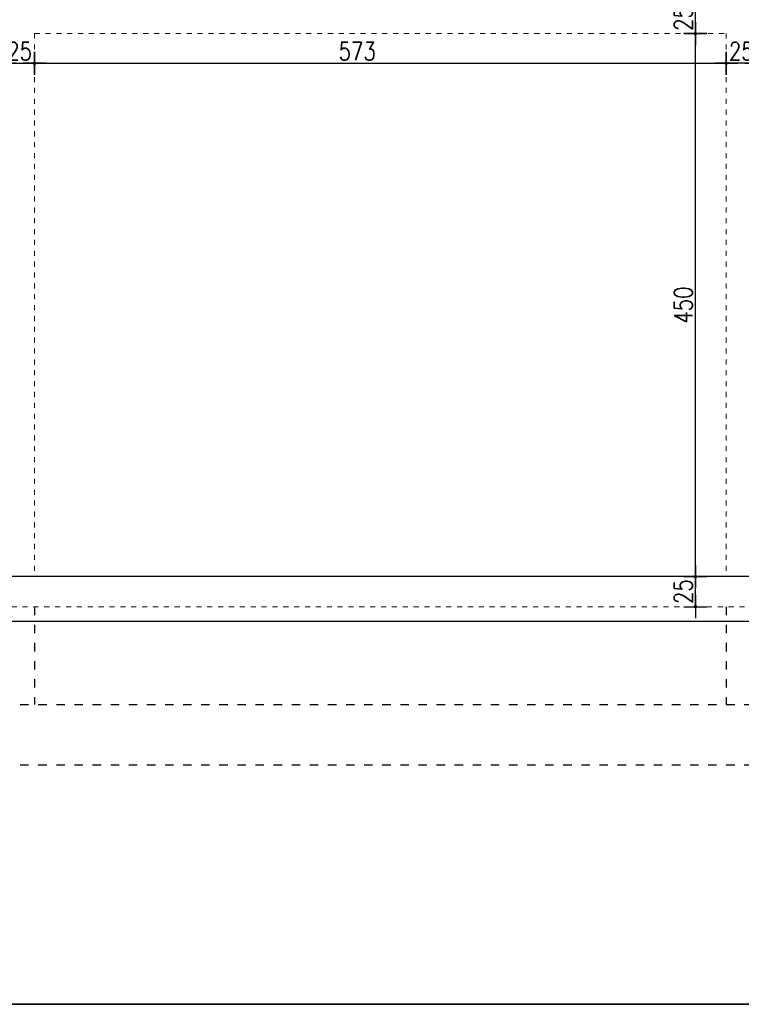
# Model space of a CAD drawing. Header units: millimetres. Extents: x 22865 to 60762, y -18816 to 15611.
# Tile 74 of 256: x 29371 to 29969, y 1486 to 2302. Entities that reach past the tile are written whole.
import ezdxf

# ---------------------------------------------------------------- set-up
doc = ezdxf.new("R2010")
doc.units = ezdxf.units.MM
doc.linetypes.add('DASHED', pattern=[15, 7, -8])
doc.linetypes.add('DOT', pattern=[6.35, 0, -6.35])
for name, color, linetype in [('bramy przemyslowe', 5, 'Continuous'), ('KONCEPCJA-NAWIERZCHNIE', 252, 'Continuous'), ('plyty warstwowe PIR', 200, 'Continuous'), ('RAMLA', 2, 'Continuous'), ('SCIANY+ELEM-NIEWIDOCZNE', 250, 'DASHED'), ('WYMIARY', 6, 'Continuous')]:
    doc.layers.add(name, color=color, linetype=linetype)
doc.layers.add('sciany ppozarowe', color=10, linetype='Continuous', lineweight=18, plot=False)
doc.styles.add('1-100', font='simplex.shx', dxfattribs={"width": 0.8, "height": 15})
doc.dimstyles.new('1-100', dxfattribs={"dimscale": 0.5, "dimtxt": 100, "dimasz": 1, "dimexe": 0.18, "dimexo": 0.0625, "dimgap": 5, "dimtad": 1, "dimdec": 1, "dimzin": 0, "dimdsep": 46, "dimtxsty": '1-100', "dimblk1": 'K', "dimblk2": 'K', "dimsah": 1, "dimcen": 0.09, "dimse1": 1, "dimse2": 1, "dimadec": 0, "dimazin": 0, "dimtfac": 1, "dimtdec": 1, "dimtofl": 0, "dimtmove": 0, "dimatfit": 3, "dimldrblk": 'K', "dimfxl": 0, "dimtolj": 1, "dimtzin": 0, "dimarcsym": 0})

# ---------------------------------------------------------------- blocks, each defined once
blk = doc.blocks.new('K')
for p, q in [((0, -19.1), (0, 19.1)), ((-19.1, 0), (19.1, 0))]:
    blk.add_line(p, q)
blk.add_circle((0, 0), 2.02)
blk = doc.blocks.new('*D1805')
at = {"layer": 'WYMIARY', "color": 0, "lineweight": -2}
blk.add_line((29358.81, 2266.35), (29382.81, 2266.35), dxfattribs=at)
at = {"layer": 'WYMIARY', "color": 0, "linetype": 'ByBlock', "lineweight": -2, "xscale": 0.5, "yscale": 0.5, "zscale": 0.5, "rotation": 180}
blk.add_blockref('K', (29358.31, 2266.35), dxfattribs=at)
at = {"layer": 'WYMIARY', "color": 0, "linetype": 'ByBlock', "lineweight": -2, "xscale": 0.5, "yscale": 0.5, "zscale": 0.5}
blk.add_blockref('K', (29383.31, 2266.35), dxfattribs=at)
at = {"layer": 'WYMIARY', "color": 0, "ltscale": 0.2, "insert": (29370.81, 2276.35), "char_height": 15, "attachment_point": 5, "style": '1-100'}
blk.add_mtext('\\A1;25', dxfattribs=at)
blk = doc.blocks.new('*D1806')
at = {"layer": 'WYMIARY', "color": 0, "lineweight": -2}
blk.add_line((29383.81, 2266.35), (29955.81, 2266.35), dxfattribs=at)
at = {"layer": 'WYMIARY', "color": 0, "linetype": 'ByBlock', "lineweight": -2, "xscale": 0.5, "yscale": 0.5, "zscale": 0.5, "rotation": 180}
blk.add_blockref('K', (29383.31, 2266.35), dxfattribs=at)
at = {"layer": 'WYMIARY', "color": 0, "linetype": 'ByBlock', "lineweight": -2, "xscale": 0.5, "yscale": 0.5, "zscale": 0.5}
blk.add_blockref('K', (29956.31, 2266.35), dxfattribs=at)
at = {"layer": 'WYMIARY', "color": 0, "ltscale": 0.2, "insert": (29650.56, 2276.35), "char_height": 15, "attachment_point": 5, "style": '1-100'}
blk.add_mtext('\\A1;573', dxfattribs=at)
blk = doc.blocks.new('*D1808')
at = {"layer": 'WYMIARY', "color": 0, "lineweight": -2}
blk.add_line((29980.81, 2266.35), (29956.81, 2266.35), dxfattribs=at)
at = {"layer": 'WYMIARY', "color": 0, "linetype": 'ByBlock', "lineweight": -2, "xscale": 0.5, "yscale": 0.5, "zscale": 0.5, "rotation": 180}
blk.add_blockref('K', (29956.31, 2266.35), dxfattribs=at)
at = {"layer": 'WYMIARY', "color": 0, "linetype": 'ByBlock', "lineweight": -2, "xscale": 0.5, "yscale": 0.5, "zscale": 0.5}
blk.add_blockref('K', (29981.31, 2266.35), dxfattribs=at)
at = {"layer": 'WYMIARY', "color": 0, "ltscale": 0.2, "insert": (29968.81, 2276.35), "char_height": 15, "attachment_point": 5, "style": '1-100'}
blk.add_mtext('\\A1;25', dxfattribs=at)
blk = doc.blocks.new('*D1815')
at = {"layer": 'WYMIARY', "color": 0, "lineweight": -2}
blk.add_line((29930.77, 1816.45), (29930.77, 1840.45), dxfattribs=at)
at = {"layer": 'WYMIARY', "color": 0, "linetype": 'ByBlock', "lineweight": -2, "xscale": 0.5, "yscale": 0.5, "zscale": 0.5}
for p, rotation in [((29930.77, 1840.95), 90), ((29930.77, 1815.95), 270)]:
    blk.add_blockref('K', p, dxfattribs=dict(at, rotation=rotation))
at = {"layer": 'WYMIARY', "color": 0, "ltscale": 0.2, "insert": (29920.77, 1828.45), "char_height": 15, "attachment_point": 5, "rotation": 90, "style": '1-100'}
blk.add_mtext('\\A1;25', dxfattribs=at)
blk = doc.blocks.new('*D1816')
at = {"layer": 'WYMIARY', "color": 0, "lineweight": -2}
blk.add_line((29930.77, 1841.45), (29930.77, 2290.45), dxfattribs=at)
at = {"layer": 'WYMIARY', "color": 0, "linetype": 'ByBlock', "lineweight": -2, "xscale": 0.5, "yscale": 0.5, "zscale": 0.5}
for p, rotation in [((29930.77, 2290.95), 90), ((29930.77, 1840.95), 270)]:
    blk.add_blockref('K', p, dxfattribs=dict(at, rotation=rotation))
at = {"layer": 'WYMIARY', "color": 0, "ltscale": 0.2, "insert": (29920.77, 2065.95), "char_height": 15, "attachment_point": 5, "rotation": 90, "style": '1-100'}
blk.add_mtext('\\A1;450', dxfattribs=at)
blk = doc.blocks.new('*D1817')
at = {"layer": 'WYMIARY', "color": 0, "lineweight": -2}
blk.add_line((29930.77, 2291.45), (29930.77, 2315.45), dxfattribs=at)
at = {"layer": 'WYMIARY', "color": 0, "linetype": 'ByBlock', "lineweight": -2, "xscale": 0.5, "yscale": 0.5, "zscale": 0.5}
for p, rotation in [((29930.77, 2315.95), 90), ((29930.77, 2290.95), 270)]:
    blk.add_blockref('K', p, dxfattribs=dict(at, rotation=rotation))
at = {"layer": 'WYMIARY', "color": 0, "ltscale": 0.2, "insert": (29920.77, 2303.45), "char_height": 15, "attachment_point": 5, "rotation": 90, "style": '1-100'}
blk.add_mtext('\\A1;25', dxfattribs=at)

msp = doc.modelspace()

# ---------------------------------------------------------------- linework, layer by layer
at = {"layer": 'bramy przemyslowe', "color": 3, "ltscale": 0.2}
msp.add_lwpolyline([(32092.41, 4326.45), (27011.58, 4326.45), (27011.58, 1486.45), (32092.41, 1486.45)], close=True, dxfattribs=at)
at = {"layer": 'KONCEPCJA-NAWIERZCHNIE', "color": 4}
msp.add_line((28765.44, 1803.95), (31029.18, 1803.95), dxfattribs=at)
at = {"layer": 'plyty warstwowe PIR', "lineweight": -2}
msp.add_line((30859.31, 1840.95), (28786.31, 1840.95), dxfattribs=at)
at = {"layer": 'RAMLA', "color": 2}
msp.add_lwpolyline([(27011.58, 4326.45), (32092.41, 4326.45), (32092.41, 1486.45), (27011.58, 1486.45)], close=True, dxfattribs=at)
at = {"layer": 'sciany ppozarowe', "color": 4, "linetype": 'DOT', "lineweight": 15, "ltscale": 0.5}
msp.add_line((28750.31, 1803.95), (30571.31, 1803.95), dxfattribs=at)
at = {"layer": 'SCIANY+ELEM-NIEWIDOCZNE', "color": 1, "linetype": 'DASHED', "lineweight": 15, "ltscale": 0.6}
for p, q in [((29383.31, 2290.95), (29956.31, 2290.95)), ((29383.31, 2290.95), (29383.31, 1840.95)), ((29956.31, 2290.95), (29956.31, 1840.95)), ((28746.31, 1840.95), (30834.31, 1840.95)), ((28806.31, 1815.95), (30834.31, 1815.95))]:
    msp.add_line(p, q, dxfattribs=at)
at = {"layer": 'SCIANY+ELEM-NIEWIDOCZNE'}
for p, q in [((29383.31, 1815.95), (29383.31, 1734.95)), ((29956.31, 1815.95), (29956.31, 1734.95)), ((28981.31, 1734.95), (30346.31, 1734.95)), ((28981.31, 1684.95), (30346.31, 1684.95))]:
    msp.add_line(p, q, dxfattribs=at)

# ---------------------------------------------------------------- dimensions: what is measured, and where the dimension line sits
at = {"layer": 'WYMIARY'}
for base, p1, p2, picture, middle in [((29930.77, 2315.95), (29940.32, 2290.95), (29940.32, 2315.95), '*D1817', (29920.77, 2303.45)), ((29930.77, 2290.95), (29940.32, 1840.95), (29940.32, 2290.95), '*D1816', (29920.77, 2065.95)), ((29930.77, 1840.95), (29931.56, 1815.95), (29931.56, 1840.95), '*D1815', (29920.77, 1828.45))]:
    dim = msp.add_linear_dim(base=base, p1=p1, p2=p2, angle=90, dimstyle='1-100', override={"dimdec": 0, "dimtxsty": '1-100', "dimldrblk": 'K'}, dxfattribs=at)
    dim.commit()
    dim.dimension.update_dxf_attribs({"geometry": picture, "text_midpoint": middle})
for base, p1, p2, picture, middle in [((29383.31, 2266.35), (29358.31, 2236.08), (29383.31, 2236.08), '*D1805', (29370.81, 2276.35)), ((29956.31, 2266.35), (29981.31, 2275.9), (29956.31, 2275.9), '*D1808', (29968.81, 2276.35))]:
    dim = msp.add_linear_dim(base=base, p1=p1, p2=p2, dimstyle='1-100', override={"dimdec": 0, "dimtxsty": '1-100', "dimldrblk": 'K'}, dxfattribs=at)
    dim.commit()
    dim.dimension.update_dxf_attribs({"geometry": picture, "text_midpoint": middle})
dim = msp.add_linear_dim(base=(29956.31, 2266.35), p1=(29383.31, 2230.96), p2=(29956.31, 2230.96), dimstyle='1-100', override={"dimdec": 0, "dimtxsty": '1-100', "dimldrblk": 'K'}, dxfattribs=at)
dim.commit()
dim.dimension.update_dxf_attribs({"geometry": '*D1806', "text_midpoint": (29650.56, 2266.35), "dimtype": 160})

doc.saveas('drawing.dxf')
